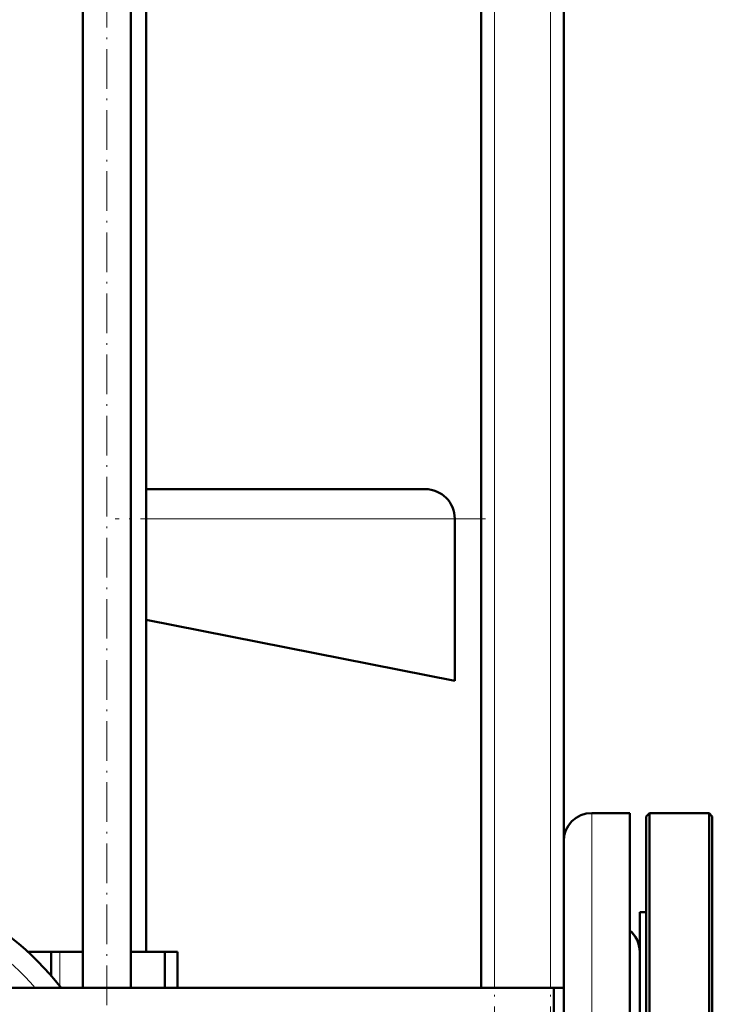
# Model space of a CAD drawing. Extents: x -1976 to 2357, y -1962 to 888.
# Tile 37 of 53: x 457 to 667, y -332 to -34. Entities that reach past the tile are written whole.
import ezdxf

# ---------------------------------------------------------------- set-up
doc = ezdxf.new("R2010")
doc.units = 0
doc.linetypes.add('DASHDOT', pattern=[18.5, 12, -3, 0.5, -3])

msp = doc.modelspace()

# ---------------------------------------------------------------- linework, layer by layer
at = {"color": 7, "linetype": 'DASHDOT', "lineweight": 18}
for p, q in [((600.57, -659.04), (600.57, 300.96)), ((617.57, -659.04), (617.57, 300.96)), ((483.19, -369.19), (483.19, 138.47)), ((597.92, -184.93), (485.71, -184.93))]:
    msp.add_line(p, q, dxfattribs=at)
at = {"color": 7, "lineweight": 50}
for p, q in [((596.57, -326.89), (596.57, 220.96)), ((621.57, -282.44), (621.57, 50.96)), ((475.89, -326.89), (475.89, 31.46)), ((490.49, -326.89), (490.49, 31.46)), ((495.07, -316.04), (495.07, 31.46)), ((495.06, -175.93), (579.57, -175.93)), ((588.57, -184.93), (588.57, -233.93)), ((588.57, -233.93), (495.06, -215.5)), ((630.07, -274), (641.57, -274)), ((630.07, -274), (641.57, -274)), ((641.57, -384.04), (641.57, -274)), ((646.57, -275.04), (647.57, -274.04)), ((647.57, -384.04), (647.57, -274.04)), ((647.57, -274.04), (665.57, -274.04)), ((665.57, -384.04), (665.57, -274.04)), ((666.57, -275.04), (665.57, -274.04)), ((646.57, -384.04), (646.57, -275.04)), ((666.57, -384.04), (666.57, -275.04)), ((621.57, -384.04), (621.57, -282.5)), ((644.57, -304.04), (646.57, -304.04)), ((644.57, -313.83), (644.57, -304.04)), ((644.57, -304.04), (646.57, -304.04)), ((644.57, -464.04), (644.57, -313.83)), ((459.27, -316.04), (460.51, -316.04)), ((460.51, -316.04), (466.34, -316.04)), ((468.91, -316.04), (466.34, -316.04)), ((466.34, -323.31), (466.34, -316.04)), ((475.89, -316.04), (468.91, -316.04)), ((500.8, -316.04), (490.49, -316.04)), ((500.8, -316.04), (504.57, -316.04)), ((500.8, -326.89), (500.8, -316.04)), ((504.57, -316.04), (504.57, -326.89)), ((618.57, -326.89), (160.02, -326.89)), ((504.56, -326.89), (596.56, -326.89)), ((618.57, -333.88), (618.57, -326.89)), ((618.57, -326.89), (621.57, -326.89)), ((618.57, -326.89), (618.57, -384.04))]:
    msp.add_line(p, q, dxfattribs=at)
at = {"color": 7, "lineweight": 18}
for p, q in [((600.57, -326.89), (600.57, 220.96)), ((617.57, -326.89), (617.57, 220.96)), ((495.06, -184.93), (588.57, -184.93)), ((630.07, -384.04), (630.07, -274)), ((468.91, -326.39), (468.91, -316.04))]:
    msp.add_line(p, q, dxfattribs=at)
at = {"color": 7, "lineweight": 50}
for centre, radius, start, end in [((579.57, -184.93), 9, 0, 90), ((630.07, -282.5), 8.5, 90, 180), ((630.07, -282.5), 8.5, 90, 180), ((396.57, -384.04), 92.5, 38.1583, 141.8417), ((636.07, -316), 8.5, 0.5012, 49.6798), ((636.07, -316), 8.5, 0, 49.6798)]:
    msp.add_arc(centre, radius, start, end, dxfattribs=at)
at = {"color": 7, "lineweight": 18}
msp.add_arc((396.57, -384.04), 86.5, 41.3527, 138.6473, dxfattribs=at)

doc.saveas('drawing.dxf')
